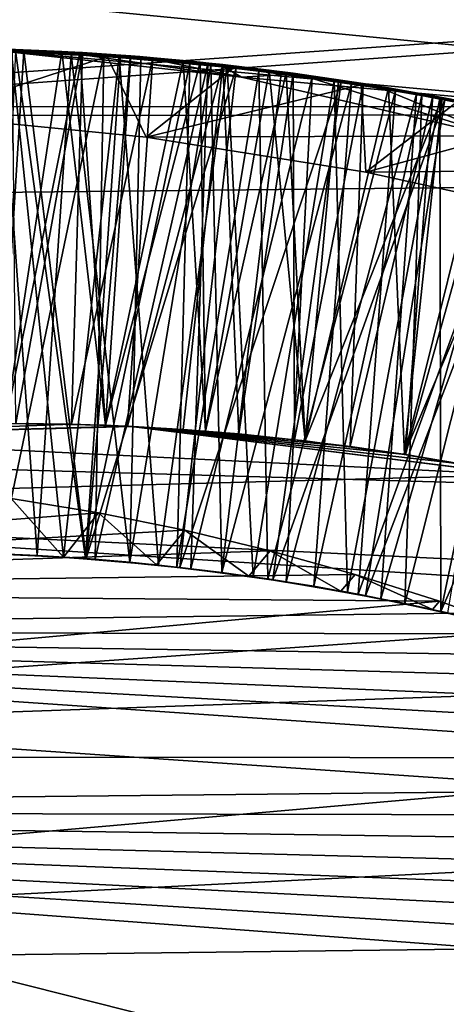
# Model space of a CAD drawing. Header units: metres. Extents: x -258 to 72, y -72 to 102.
# Tile 148 of 256: x -29.901 to -29.535, y 1.712 to 2.557. Entities that reach past the tile are written whole.
import ezdxf

# ---------------------------------------------------------------- set-up
doc = ezdxf.new("R2010")
doc.units = ezdxf.units.M
doc.layers.add('solid_FREESTAND_ASM_SW0005', color=7, linetype='CONTINUOUS')

msp = doc.modelspace()

# ---------------------------------------------------------------- linework, layer by layer
at = {"layer": 'solid_FREESTAND_ASM_SW0005'}
for points in [[(-76.866859, 13.5, 45.799999), (-18.621225, -13.5, 45.799999), (-19.621469, -11.999912, 45.799999)], [(-76.866859, -13.5, 45.799999), (-18.621225, -13.5, 45.799999), (-76.866859, 13.5, 45.799999)], [(-76.866859, 13.5, 45.799999), (-19.621469, -11.999912, 45.799999), (-20.501156, -10.426056, 45.799999)], [(-76.866859, 13.5, 45.799999), (-20.501156, -10.426056, 45.799999), (-21.254854, -8.788127, 45.799999)], [(-76.866859, 13.5, 45.799999), (-21.254854, -8.788127, 45.799999), (-21.877932, -7.096202, 45.799999)], [(-76.866859, 13.5, 45.799999), (-21.877932, -7.096202, 45.799999), (-22.366564, -5.36067, 45.799999)], [(-76.866859, 13.5, 45.799999), (-22.366564, -5.36067, 45.799999), (-22.717751, -3.592184, 45.799999)], [(-76.866859, 13.5, 45.799999), (-22.717751, -3.592184, 45.799999), (-22.929329, -1.801623, 45.799999)], [(-76.866859, 13.5, 45.799999), (-22.929329, -1.801623, 45.799999), (-23, 0, 45.799999)], [(-76.866859, 13.5, 45.799999), (-23, 0, 45.799999), (-22.929329, 1.801623, 45.799999)], [(-76.866859, 13.5, 45.799999), (-22.929329, 1.801623, 45.799999), (-22.717751, 3.592184, 45.799999)], [(-86.5, 5.75, 111.550003), (-86.5, -5.75, 111.550003), (-24.43742, -5.75, 111.550003)], [(-24.43742, 5.75, 111.550003), (-86.5, 5.75, 111.550003), (-24.43742, -5.75, 111.550003)], [(-56.184334, -5.75, 103.550003), (-25.868656, 5.75001, 103.550003), (-26.203732, 3.95151, 103.550003)], [(-56.184334, 5.75, 103.550003), (-25.868656, 5.75001, 103.550003), (-56.184334, -5.75, 103.550003)], [(-72.351036, 4.645123, -887), (72.5, 0, -887), (-72.5, 0, -887)], [(72.351036, 4.645118, -887), (72.5, 0, -887), (-72.351036, 4.645123, -887)], [(-56.184334, -5.75, 103.550003), (-26.203732, 3.95151, 103.550003), (-26.217653, 3.858066, 103.550003)], [(-32.785225, 3.391637, -872.137024), (-23.11738, 1.956201, -872), (-22.869822, 3.900164, -872)], [(-56.184334, -5.75, 103.550003), (-26.217653, 3.858066, 103.550003), (-26.414162, 2.131207, 103.550003)], [(-36, 3.48755, 43.415733), (-23.294249, 2.969961, 43.565071), (-23.357985, 2.476748, 43.683681)], [(-36, 2.345094, 43.711533), (-36, 3.48755, 43.415733), (-23.357985, 2.476748, 43.683681)], [(-36, 3.48755, 21.184269), (-36, 2.345094, 20.88847), (-23.218061, 3.467952, 21.178139)], [(-36, 2.345094, 20.88847), (-23.293415, 2.974416, 21.036104), (-23.218061, 3.467952, 21.178139)], [(-32.785225, 3.391637, -872.137024), (-32.886406, 0, -872.135803), (-23.11738, 1.956201, -872)], [(-36, 2.345094, 20.88847), (-30.375801, 2.478559, 20.916712), (-23.293415, 2.974416, 21.036104)], [(-23.293415, 2.974416, 21.036104), (-30.375801, 2.478559, 20.916712), (-30.173647, 2.482275, 20.917522)], [(-23.357544, 2.481168, 20.91728), (-23.293415, 2.974416, 21.036104), (-30.173647, 2.482275, 20.917522)], [(-32.105709, 2.785697, 17.728907), (-22.81871, 2.882088, 17.328077), (-22.921974, 1.892912, 17.148823)], [(-29.9373, 2.532046, 17.579008), (-32.105709, 2.785697, 17.728907), (-22.921974, 1.892912, 17.148823)], [(-29.92433, 2.098636, 20.328432), (-29.988853, 2.531998, 20.082981), (-29.897554, 2.529669, 20.078602)], [(-29.904446, 2.529958, 19.977798), (-29.897554, 2.529669, 20.078602), (-29.988853, 2.531998, 20.082981)], [(-29.981421, 2.474473, 20.915823), (-29.934107, 2.530247, 20.880812), (-29.825924, 2.525024, 20.875353)], [(-29.916769, 2.529713, 20.778353), (-29.965525, 2.099717, 20.531384), (-29.885885, 2.096897, 20.526711)], [(-29.908222, 2.530974, 19.179405), (-29.945257, 2.099286, 18.930698), (-29.863438, 2.095555, 18.92576)], [(-29.938728, 2.532224, 18.47987), (-29.849337, 2.528523, 18.47543), (-29.913225, 2.210238, 18.663347)], [(-29.864939, 2.529408, 18.376348), (-29.849337, 2.528523, 18.47543), (-29.938728, 2.532224, 18.47987)], [(-29.864939, 2.529408, 18.376348), (-29.938728, 2.532224, 18.47987), (-29.924471, 2.531853, 18.379257)], [(-29.710587, 2.507361, 17.563927), (-29.9373, 2.532046, 17.579008), (-22.921974, 1.892912, 17.148823)], [(-29.867317, 2.529445, 17.576651), (-29.9373, 2.532046, 17.579008), (-29.710587, 2.507361, 17.563927)], [(-29.867317, 2.529445, 17.576651), (-29.907108, 2.53119, 17.675663), (-29.9373, 2.532046, 17.579008)], [(-29.856924, 2.526982, 20.775427), (-29.825924, 2.525024, 20.875353), (-29.934107, 2.530247, 20.880812)], [(-29.856924, 2.526982, 20.775427), (-29.934107, 2.530247, 20.880812), (-29.916769, 2.529713, 20.778353)], [(-29.913225, 2.210238, 18.19272), (-29.864939, 2.529408, 18.376348), (-29.924471, 2.531853, 18.379257)], [(-29.843832, 2.094185, 20.323526), (-29.92433, 2.098636, 20.328432), (-29.897554, 2.529669, 20.078602)], [(-29.904446, 2.529958, 19.977798), (-29.922985, 2.098587, 19.728611), (-29.844433, 2.09423, 19.723705)], [(-29.918413, 2.098414, 19.528057), (-29.917488, 2.531321, 19.279041), (-29.82872, 2.526601, 19.274759)], [(-29.836065, 2.093591, 19.523069), (-29.918413, 2.098414, 19.528057), (-29.82872, 2.526601, 19.274759)], [(-29.908222, 2.530974, 19.179405), (-29.82872, 2.526601, 19.274759), (-29.917488, 2.531321, 19.279041)], [(-29.856924, 2.526982, 20.775427), (-29.916769, 2.529713, 20.778353), (-29.885885, 2.096897, 20.526711)], [(-29.913225, 2.210238, 18.19272), (-29.827337, 2.208568, 18.189848), (-29.864939, 2.529408, 18.376348)], [(-29.849337, 2.528523, 18.47543), (-29.827263, 2.208565, 18.656509), (-29.913225, 2.210238, 18.663347)], [(-29.815521, 2.525629, 19.174595), (-29.82872, 2.526601, 19.274759), (-29.908222, 2.530974, 19.179405)], [(-29.815521, 2.525629, 19.174595), (-29.908222, 2.530974, 19.179405), (-29.863438, 2.095555, 18.92576)], [(-29.904404, 2.21022, 17.860226), (-29.907108, 2.53119, 17.675663), (-29.847071, 2.528365, 17.672398)], [(-29.867317, 2.529445, 17.576651), (-29.847071, 2.528365, 17.672398), (-29.907108, 2.53119, 17.675663)], [(-29.814421, 2.5247, 19.972963), (-29.897554, 2.529669, 20.078602), (-29.904446, 2.529958, 19.977798)], [(-29.814421, 2.5247, 19.972963), (-29.904446, 2.529958, 19.977798), (-29.844433, 2.09423, 19.723705)], [(-29.856421, 2.209507, 17.856232), (-29.904404, 2.21022, 17.860226), (-29.847071, 2.528365, 17.672398)], [(-29.843832, 2.094185, 20.323526), (-29.897554, 2.529669, 20.078602), (-29.806145, 2.524057, 20.074118)], [(-29.814421, 2.5247, 19.972963), (-29.806145, 2.524057, 20.074118), (-29.897554, 2.529669, 20.078602)], [(-29.856924, 2.526982, 20.775427), (-29.885885, 2.096897, 20.526711), (-29.80648, 2.091064, 20.522028)], [(-29.867317, 2.529445, 17.576651), (-29.710587, 2.507361, 17.563927), (-29.797812, 2.524942, 17.573372)], [(-29.867317, 2.529445, 17.576651), (-29.797812, 2.524942, 17.573372), (-29.847071, 2.528365, 17.672398)], [(-29.805489, 2.525504, 18.373428), (-29.849337, 2.528523, 18.47543), (-29.864939, 2.529408, 18.376348)], [(-29.827337, 2.208568, 18.189848), (-29.805489, 2.525504, 18.373428), (-29.864939, 2.529408, 18.376348)], [(-29.796944, 2.522855, 20.772503), (-29.825924, 2.525024, 20.875353), (-29.856924, 2.526982, 20.775427)], [(-29.796944, 2.522855, 20.772503), (-29.856924, 2.526982, 20.775427), (-29.80648, 2.091064, 20.522028)], [(-29.856421, 2.209507, 17.856232), (-29.847071, 2.528365, 17.672398), (-29.786814, 2.524022, 17.669184)], [(-29.849337, 2.528523, 18.47543), (-29.760548, 2.521585, 18.471014), (-29.827263, 2.208565, 18.656509)], [(-29.805489, 2.525504, 18.373428), (-29.760548, 2.521585, 18.471014), (-29.849337, 2.528523, 18.47543)], [(-29.797812, 2.524942, 17.573372), (-29.786814, 2.524022, 17.669184), (-29.847071, 2.528365, 17.672398)], [(-29.836065, 2.093591, 19.523069), (-29.82872, 2.526601, 19.274759), (-29.739576, 2.518684, 19.270386)], [(-29.815521, 2.525629, 19.174595), (-29.739576, 2.518684, 19.270386), (-29.82872, 2.526601, 19.274759)], [(-29.792549, 2.455725, 20.911764), (-29.981421, 2.474473, 20.915823), (-29.825924, 2.525024, 20.875353)], [(-29.815521, 2.525629, 19.174595), (-29.863438, 2.095555, 18.92576), (-29.781824, 2.088636, 18.920776)], [(-29.808468, 2.207754, 17.852264), (-29.856421, 2.209507, 17.856232), (-29.786814, 2.524022, 17.669184)], [(-29.754929, 2.51948, 19.969801), (-29.814421, 2.5247, 19.972963), (-29.844433, 2.09423, 19.723705)], [(-29.754929, 2.51948, 19.969801), (-29.844433, 2.09423, 19.723705), (-29.766083, 2.086931, 19.718842)], [(-29.843832, 2.094185, 20.323526), (-29.806145, 2.524057, 20.074118), (-29.715187, 2.51522, 20.069544)], [(-29.753952, 2.085536, 19.518009), (-29.836065, 2.093591, 19.523069), (-29.739576, 2.518684, 19.270386)], [(-29.827337, 2.208568, 18.189848), (-29.746122, 2.520147, 18.370491), (-29.805489, 2.525504, 18.373428)], [(-29.827337, 2.208568, 18.189848), (-29.741558, 2.203561, 18.187014), (-29.746122, 2.520147, 18.370491)], [(-29.760548, 2.521585, 18.471014), (-29.741428, 2.203551, 18.649609), (-29.827263, 2.208565, 18.656509)], [(-29.792549, 2.455725, 20.911764), (-29.825924, 2.525024, 20.875353), (-29.717312, 2.51521, 20.869705)], [(-29.736818, 2.517311, 20.769577), (-29.717312, 2.51521, 20.869705), (-29.825924, 2.525024, 20.875353)], [(-29.736818, 2.517311, 20.769577), (-29.825924, 2.525024, 20.875353), (-29.796944, 2.522855, 20.772503)], [(-29.722925, 2.516851, 19.169714), (-29.739576, 2.518684, 19.270386), (-29.815521, 2.525629, 19.174595)], [(-29.722925, 2.516851, 19.169714), (-29.815521, 2.525629, 19.174595), (-29.781824, 2.088636, 18.920776)], [(-29.754929, 2.51948, 19.969801), (-29.806145, 2.524057, 20.074118), (-29.814421, 2.5247, 19.972963)], [(-29.808468, 2.207754, 17.852264), (-29.786814, 2.524022, 17.669184), (-29.726507, 2.518141, 17.666042)], [(-29.760565, 2.204959, 17.848326), (-29.808468, 2.207754, 17.852264), (-29.726507, 2.518141, 17.666042)], [(-29.736818, 2.517311, 20.769577), (-29.796944, 2.522855, 20.772503), (-29.80648, 2.091064, 20.522028)], [(-29.754929, 2.51948, 19.969801), (-29.715187, 2.51522, 20.069544), (-29.806145, 2.524057, 20.074118)], [(-29.746122, 2.520147, 18.370491), (-29.760548, 2.521585, 18.471014), (-29.805489, 2.525504, 18.373428)], [(-29.797812, 2.524942, 17.573372), (-29.710587, 2.507361, 17.563927), (-29.729662, 2.518487, 17.570059)], [(-29.797812, 2.524942, 17.573372), (-29.729662, 2.518487, 17.570059), (-29.786814, 2.524022, 17.669184)], [(-29.729662, 2.518487, 17.570059), (-29.726507, 2.518141, 17.666042), (-29.786814, 2.524022, 17.669184)], [(-29.695765, 2.512913, 19.966692), (-29.754929, 2.51948, 19.969801), (-29.766083, 2.086931, 19.718842)], [(-29.712738, 2.201126, 17.844416), (-29.760565, 2.204959, 17.848326), (-29.726507, 2.518141, 17.666042)], [(-29.760548, 2.521585, 18.471014), (-29.672253, 2.511447, 18.466599), (-29.741428, 2.203551, 18.649609)], [(-29.68675, 2.513333, 18.367533), (-29.672253, 2.511447, 18.466599), (-29.760548, 2.521585, 18.471014)], [(-29.68675, 2.513333, 18.367533), (-29.760548, 2.521585, 18.471014), (-29.746122, 2.520147, 18.370491)], [(-29.695765, 2.512913, 19.966692), (-29.715187, 2.51522, 20.069544), (-29.754929, 2.51948, 19.969801)], [(-29.753952, 2.085536, 19.518009), (-29.739576, 2.518684, 19.270386), (-29.649977, 2.507513, 19.265911)], [(-29.741558, 2.203561, 18.187014), (-29.68675, 2.513333, 18.367533), (-29.746122, 2.520147, 18.370491)], [(-29.722925, 2.516851, 19.169714), (-29.649977, 2.507513, 19.265911), (-29.739576, 2.518684, 19.270386)], [(-29.729662, 2.518487, 17.570059), (-29.710587, 2.507361, 17.563927), (-29.662579, 2.510232, 17.566748)], [(-29.729662, 2.518487, 17.570059), (-29.662579, 2.510232, 17.566748), (-29.726507, 2.518141, 17.666042)], [(-29.712738, 2.201126, 17.844416), (-29.726507, 2.518141, 17.666042), (-29.66625, 2.510734, 17.66297)], [(-29.662579, 2.510232, 17.566748), (-29.66625, 2.510734, 17.66297), (-29.726507, 2.518141, 17.666042)], [(-29.763557, 2.086647, 20.31856), (-29.843832, 2.094185, 20.323526), (-29.715187, 2.51522, 20.069544)], [(-29.736818, 2.517311, 20.769577), (-29.80648, 2.091064, 20.522028), (-29.727352, 2.082226, 20.517319)], [(-29.792549, 2.455725, 20.911764), (-29.717312, 2.51521, 20.869705), (-29.607916, 2.500639, 20.863874)], [(-29.722925, 2.516851, 19.169714), (-29.781824, 2.088636, 18.920776), (-29.700541, 2.078539, 18.915747)], [(-29.695765, 2.512913, 19.966692), (-29.766083, 2.086931, 19.718842), (-29.688082, 2.076706, 19.714043)], [(-29.763557, 2.086647, 20.31856), (-29.715187, 2.51522, 20.069544), (-29.625122, 2.503252, 20.064915)], [(-29.741558, 2.203561, 18.187014), (-29.656069, 2.195227, 18.184195), (-29.68675, 2.513333, 18.367533)], [(-29.672253, 2.511447, 18.466599), (-29.655836, 2.195199, 18.642658), (-29.741428, 2.203551, 18.649609)], [(-29.676559, 2.510335, 20.766645), (-29.717312, 2.51521, 20.869705), (-29.736818, 2.517311, 20.769577)], [(-29.676559, 2.510335, 20.766645), (-29.736818, 2.517311, 20.769577), (-29.727352, 2.082226, 20.517319)], [(-29.616154, 2.501902, 20.763699), (-29.676559, 2.510335, 20.766645), (-29.727352, 2.082226, 20.517319)], [(-29.631016, 2.504734, 19.164804), (-29.649977, 2.507513, 19.265911), (-29.722925, 2.516851, 19.169714)], [(-29.631016, 2.504734, 19.164804), (-29.722925, 2.516851, 19.169714), (-29.700541, 2.078539, 18.915747)], [(-29.616154, 2.501902, 20.763699), (-29.607916, 2.500639, 20.863874), (-29.717312, 2.51521, 20.869705)], [(-29.616154, 2.501902, 20.763699), (-29.717312, 2.51521, 20.869705), (-29.676559, 2.510335, 20.766645)], [(-29.695765, 2.512913, 19.966692), (-29.625122, 2.503252, 20.064915), (-29.715187, 2.51522, 20.069544)], [(-29.665009, 2.196256, 17.840536), (-29.712738, 2.201126, 17.844416), (-29.66625, 2.510734, 17.66297)], [(-29.662579, 2.510232, 17.566748), (-29.710587, 2.507361, 17.563927), (-29.487303, 2.455521, 17.543907)], [(-29.578304, 2.495755, 19.960642), (-29.625122, 2.503252, 20.064915), (-29.695765, 2.512913, 19.966692)], [(-29.578304, 2.495755, 19.960642), (-29.695765, 2.512913, 19.966692), (-29.688082, 2.076706, 19.714043)], [(-29.627377, 2.50506, 18.36455), (-29.672253, 2.511447, 18.466599), (-29.68675, 2.513333, 18.367533)], [(-29.656069, 2.195227, 18.184195), (-29.627377, 2.50506, 18.36455), (-29.68675, 2.513333, 18.367533)], [(-29.672253, 2.511447, 18.466599), (-29.584288, 2.498141, 18.46216), (-29.655836, 2.195199, 18.642658)], [(-29.627377, 2.50506, 18.36455), (-29.584288, 2.498141, 18.46216), (-29.672253, 2.511447, 18.466599)], [(-29.665009, 2.196256, 17.840536), (-29.66625, 2.510734, 17.66297), (-29.606153, 2.50182, 17.659964)], [(-29.662579, 2.510232, 17.566748), (-29.606153, 2.50182, 17.659964), (-29.66625, 2.510734, 17.66297)], [(-29.662579, 2.510232, 17.566748), (-29.487303, 2.455521, 17.543907), (-29.59635, 2.500223, 17.563421)], [(-29.662579, 2.510232, 17.566748), (-29.59635, 2.500223, 17.563421), (-29.606153, 2.50182, 17.659964)], [(-29.683624, 2.076031, 20.313551), (-29.763557, 2.086647, 20.31856), (-29.625122, 2.503252, 20.064915)], [(-29.67222, 2.074261, 19.512896), (-29.753952, 2.085536, 19.518009), (-29.649977, 2.507513, 19.265911)], [(-29.616154, 2.501902, 20.763699), (-29.727352, 2.082226, 20.517319), (-29.648623, 2.070395, 20.512575)], [(-29.487303, 2.455521, 17.543907), (-29.710587, 2.507361, 17.563927), (-22.921974, 1.892912, 17.148823)], [(-29.631016, 2.504734, 19.164804), (-29.700541, 2.078539, 18.915747), (-29.619711, 2.065279, 18.910673)], [(-29.683624, 2.076031, 20.313551), (-29.625122, 2.503252, 20.064915), (-29.536066, 2.488233, 20.060244)], [(-29.67222, 2.074261, 19.512896), (-29.649977, 2.507513, 19.265911), (-29.560247, 2.493077, 19.261351)], [(-29.617399, 2.190351, 17.836691), (-29.665009, 2.196256, 17.840536), (-29.606153, 2.50182, 17.659964)], [(-29.656069, 2.195227, 18.184195), (-29.538227, 2.489889, 18.360027), (-29.627377, 2.50506, 18.36455)], [(-29.631016, 2.504734, 19.164804), (-29.560247, 2.493077, 19.261351), (-29.649977, 2.507513, 19.265911)], [(-29.555674, 2.491994, 20.760738), (-29.616154, 2.501902, 20.763699), (-29.648623, 2.070395, 20.512575)], [(-29.540314, 2.489426, 19.159908), (-29.560247, 2.493077, 19.261351), (-29.631016, 2.504734, 19.164804)], [(-29.540314, 2.489426, 19.159908), (-29.631016, 2.504734, 19.164804), (-29.619711, 2.065279, 18.910673)], [(-29.538227, 2.489889, 18.360027), (-29.584288, 2.498141, 18.46216), (-29.627377, 2.50506, 18.36455)], [(-29.578304, 2.495755, 19.960642), (-29.536066, 2.488233, 20.060244), (-29.625122, 2.503252, 20.064915)], [(-29.617399, 2.190351, 17.836691), (-29.606153, 2.50182, 17.659964), (-29.546402, 2.491446, 17.657026)], [(-29.555674, 2.491994, 20.760738), (-29.607916, 2.500639, 20.863874), (-29.616154, 2.501902, 20.763699)], [(-29.59635, 2.500223, 17.563421), (-29.546402, 2.491446, 17.657026), (-29.606153, 2.50182, 17.659964)], [(-29.603964, 2.42581, 20.905355), (-29.792549, 2.455725, 20.911764), (-29.607916, 2.500639, 20.863874)], [(-29.578304, 2.495755, 19.960642), (-29.688082, 2.076706, 19.714043), (-29.610523, 2.063567, 19.709316)], [(-29.59099, 2.059784, 19.507753), (-29.67222, 2.074261, 19.512896), (-29.560247, 2.493077, 19.261351)], [(-29.584288, 2.498141, 18.46216), (-29.570612, 2.183522, 18.635683), (-29.655836, 2.195199, 18.642658)], [(-29.461563, 2.473198, 19.954786), (-29.578304, 2.495755, 19.960642), (-29.610523, 2.063567, 19.709316)], [(-29.603964, 2.42581, 20.905355), (-29.607916, 2.500639, 20.863874), (-29.525244, 2.486451, 20.859394)], [(-29.555674, 2.491994, 20.760738), (-29.525244, 2.486451, 20.859394), (-29.607916, 2.500639, 20.863874)], [(-29.59635, 2.500223, 17.563421), (-29.487303, 2.455521, 17.543907), (-29.530842, 2.488495, 17.560076)], [(-29.59635, 2.500223, 17.563421), (-29.530842, 2.488495, 17.560076), (-29.546402, 2.491446, 17.657026)], [(-29.59099, 2.059784, 19.507753), (-29.560247, 2.493077, 19.261351), (-29.470787, 2.475412, 19.256727)], [(-29.584288, 2.498141, 18.46216), (-29.496508, 2.481649, 18.457691), (-29.570612, 2.183522, 18.635683)], [(-29.538227, 2.489889, 18.360027), (-29.496508, 2.481649, 18.457691), (-29.584288, 2.498141, 18.46216)], [(-29.461563, 2.473198, 19.954786), (-29.536066, 2.488233, 20.060244), (-29.578304, 2.495755, 19.960642)], [(-29.540314, 2.489426, 19.159908), (-29.470787, 2.475412, 19.256727), (-29.560247, 2.493077, 19.261351)], [(-29.604155, 2.062355, 20.308519), (-29.683624, 2.076031, 20.313551), (-29.536066, 2.488233, 20.060244)], [(-29.656069, 2.195227, 18.184195), (-29.57095, 2.183575, 18.181368), (-29.538227, 2.489889, 18.360027)], [(-29.555674, 2.491994, 20.760738), (-29.648623, 2.070395, 20.512575), (-29.570414, 2.055591, 20.507793)], [(-29.540314, 2.489426, 19.159908), (-29.619711, 2.065279, 18.910673), (-29.539455, 2.048877, 18.905567)], [(-29.569929, 2.183414, 17.832878), (-29.617399, 2.190351, 17.836691), (-29.546402, 2.491446, 17.657026)], [(-29.604155, 2.062355, 20.308519), (-29.536066, 2.488233, 20.060244), (-29.448025, 2.470221, 20.055548)], [(-29.603964, 2.42581, 20.905355), (-29.525244, 2.486451, 20.859394), (-29.442467, 2.469443, 20.854858)], [(-29.57095, 2.183575, 18.181368), (-29.448889, 2.471348, 18.355438), (-29.538227, 2.489889, 18.360027)], [(-29.464996, 2.474354, 20.756268), (-29.555674, 2.491994, 20.760738), (-29.570414, 2.055591, 20.507793)], [(-29.569929, 2.183414, 17.832878), (-29.546402, 2.491446, 17.657026), (-29.487095, 2.479646, 17.654154)], [(-29.464996, 2.474354, 20.756268), (-29.525244, 2.486451, 20.859394), (-29.555674, 2.491994, 20.760738)], [(-29.530842, 2.488495, 17.560076), (-29.487095, 2.479646, 17.654154), (-29.546402, 2.491446, 17.657026)], [(-29.451109, 2.471084, 19.155058), (-29.470787, 2.475412, 19.256727), (-29.540314, 2.489426, 19.159908)], [(-29.451109, 2.471084, 19.155058), (-29.540314, 2.489426, 19.159908), (-29.539455, 2.048877, 18.905567)], [(-29.448889, 2.471348, 18.355438), (-29.496508, 2.481649, 18.457691), (-29.538227, 2.489889, 18.360027)], [(-29.461563, 2.473198, 19.954786), (-29.448025, 2.470221, 20.055548), (-29.536066, 2.488233, 20.060244)], [(-36, 2.345094, 43.711533), (-23.357985, 2.476748, 43.683681), (-23.40999, 1.984149, 43.779793)], [(-23.357544, 2.481168, 20.91728), (-30.173647, 2.482275, 20.917522), (-29.981421, 2.474473, 20.915823)], [(-23.357544, 2.481168, 20.91728), (-29.981421, 2.474473, 20.915823), (-29.792549, 2.455725, 20.911764)], [(-23.357544, 2.481168, 20.91728), (-29.792549, 2.455725, 20.911764), (-29.603964, 2.42581, 20.905355)], [(-23.357544, 2.481168, 20.91728), (-29.603964, 2.42581, 20.905355), (-29.416166, 2.384668, 20.896673)], [(-29.496508, 2.481649, 18.457691), (-29.485931, 2.168541, 18.628712), (-29.570612, 2.183522, 18.635683)], [(-29.522625, 2.17545, 17.8291), (-29.569929, 2.183414, 17.832878), (-29.487095, 2.479646, 17.654154)], [(-29.461563, 2.473198, 19.954786), (-29.610523, 2.063567, 19.709316), (-29.533478, 2.047525, 19.704647)], [(-29.525267, 2.045636, 20.303486), (-29.604155, 2.062355, 20.308519), (-29.448025, 2.470221, 20.055548)], [(-29.416166, 2.384668, 20.896673), (-29.603964, 2.42581, 20.905355), (-29.442467, 2.469443, 20.854858)], [(-29.510395, 2.042128, 19.502602), (-29.59099, 2.059784, 19.507753), (-29.470787, 2.475412, 19.256727)], [(-29.57095, 2.183575, 18.181368), (-29.486362, 2.168626, 18.178518), (-29.448889, 2.471348, 18.355438)], [(-29.464996, 2.474354, 20.756268), (-29.570414, 2.055591, 20.507793), (-29.492821, 2.037834, 20.502968)], [(-29.36327, 2.449781, 19.150257), (-29.451109, 2.471084, 19.155058), (-29.539455, 2.048877, 18.905567)], [(-29.36327, 2.449781, 19.150257), (-29.539455, 2.048877, 18.905567), (-29.459898, 2.029357, 18.90044)], [(-36, 2.345094, 43.711533), (-23.40999, 1.984149, 43.779793), (-23.450001, 1.491888, 43.85408)], [(-36, 1.178601, 43.890228), (-36, 2.345094, 43.711533), (-23.450001, 1.491888, 43.85408)], [(-30.139029, 2.198673, 17.799999), (-29.904404, 2.21022, 17.860226), (-29.856421, 2.209507, 17.856232)], [(-30.139029, 2.198673, 17.799999), (-29.856421, 2.209507, 17.856232), (-29.808468, 2.207754, 17.852264)], [(-30.139029, 2.198673, 17.799999), (-29.808468, 2.207754, 17.852264), (-29.805248, 2.207598, 17.799999)], [(-30.139029, 2.198673, 17.799999), (-29.805248, 2.207598, 17.799999), (-29.473944, 2.166144, 17.799999)], [(-29.913225, 2.210238, 18.19272), (-29.913225, 2.210238, 18.663347), (-29.827263, 2.208565, 18.656509)], [(-29.913225, 2.210238, 18.19272), (-29.827263, 2.208565, 18.656509), (-29.827337, 2.208568, 18.189848)], [(-29.827337, 2.208568, 18.189848), (-29.827263, 2.208565, 18.656509), (-29.741558, 2.203561, 18.187014)], [(-29.741558, 2.203561, 18.187014), (-29.827263, 2.208565, 18.656509), (-29.741428, 2.203551, 18.649609)], [(-29.805248, 2.207598, 17.799999), (-29.808468, 2.207754, 17.852264), (-29.760565, 2.204959, 17.848326)], [(-29.805248, 2.207598, 17.799999), (-29.760565, 2.204959, 17.848326), (-29.712738, 2.201126, 17.844416)], [(-29.805248, 2.207598, 17.799999), (-29.712738, 2.201126, 17.844416), (-29.665009, 2.196256, 17.840536)], [(-29.805248, 2.207598, 17.799999), (-29.665009, 2.196256, 17.840536), (-29.617399, 2.190351, 17.836691)], [(-29.805248, 2.207598, 17.799999), (-29.617399, 2.190351, 17.836691), (-29.569929, 2.183414, 17.832878)], [(-29.805248, 2.207598, 17.799999), (-29.569929, 2.183414, 17.832878), (-29.522625, 2.17545, 17.8291)], [(-29.805248, 2.207598, 17.799999), (-29.522625, 2.17545, 17.8291), (-29.475504, 2.16646, 17.825354)], [(-29.805248, 2.207598, 17.799999), (-29.475504, 2.16646, 17.825354), (-29.473944, 2.166144, 17.799999)], [(-30.467646, 2.139572, 17.799999), (-30.139029, 2.198673, 17.799999), (-29.473944, 2.166144, 17.799999)], [(-29.741558, 2.203561, 18.187014), (-29.741428, 2.203551, 18.649609), (-29.656069, 2.195227, 18.184195)], [(-29.656069, 2.195227, 18.184195), (-29.741428, 2.203551, 18.649609), (-29.655836, 2.195199, 18.642658)], [(-29.656069, 2.195227, 18.184195), (-29.655836, 2.195199, 18.642658), (-29.57095, 2.183575, 18.181368)], [(-29.57095, 2.183575, 18.181368), (-29.655836, 2.195199, 18.642658), (-29.570612, 2.183522, 18.635683)], [(-29.57095, 2.183575, 18.181368), (-29.570612, 2.183522, 18.635683), (-29.486362, 2.168626, 18.178518)], [(-29.486362, 2.168626, 18.178518), (-29.570612, 2.183522, 18.635683), (-29.485931, 2.168541, 18.628712)], [(-30.467646, 2.139572, 17.799999), (-29.473944, 2.166144, 17.799999), (-29.15266, 2.075257, 17.799999)], [(-30.783621, 2.031641, 17.799999), (-30.467646, 2.139572, 17.799999), (-29.109919, 2.052504, 17.799999)], [(-30.696705, 2.066715, 18.700001), (-29.83342, 2.133519, 18.700001), (-29.908239, 2.14574, 18.700001)], [(-30.467646, 2.139572, 17.799999), (-29.15266, 2.075257, 17.799999), (-29.109919, 2.052504, 17.799999)], [(-29.863441, 2.095555, 18.72473), (-29.943382, 2.099237, 18.729517), (-29.908239, 2.14574, 18.700001)], [(-29.863441, 2.095555, 18.72473), (-29.908239, 2.14574, 18.700001), (-29.83342, 2.133519, 18.700001)], [(-56.184334, -5.75, 103.550003), (-26.414162, 2.131207, 103.550003), (-26.429197, 1.935864, 103.550003)], [(-30.696705, 2.066715, 18.700001), (-29.759344, 2.118595, 18.700001), (-29.83342, 2.133519, 18.700001)], [(-29.783665, 2.088827, 18.719873), (-29.863441, 2.095555, 18.72473), (-29.83342, 2.133519, 18.700001)], [(-29.783665, 2.088827, 18.719873), (-29.83342, 2.133519, 18.700001), (-29.759344, 2.118595, 18.700001)], [(-30.696705, 2.066715, 18.700001), (-29.685879, 2.100953, 18.700001), (-29.759344, 2.118595, 18.700001)], [(-29.704222, 2.079066, 18.714956), (-29.783665, 2.088827, 18.719873), (-29.759344, 2.118595, 18.700001)], [(-29.704222, 2.079066, 18.714956), (-29.759344, 2.118595, 18.700001), (-29.685879, 2.100953, 18.700001)], [(-30.696705, 2.066715, 18.700001), (-29.612955, 2.08059, 18.700001), (-29.685879, 2.100953, 18.700001)], [(-29.885885, 2.096897, 20.526711), (-29.965525, 2.099717, 20.531384), (-29.92433, 2.098636, 20.328432)], [(-29.945257, 2.099286, 18.930698), (-29.943382, 2.099237, 18.729517), (-29.863441, 2.095555, 18.72473)], [(-29.863438, 2.095555, 18.92576), (-29.945257, 2.099286, 18.930698), (-29.863441, 2.095555, 18.72473)], [(-29.885885, 2.096897, 20.526711), (-29.92433, 2.098636, 20.328432), (-29.843832, 2.094185, 20.323526)], [(-29.844433, 2.09423, 19.723705), (-29.922985, 2.098587, 19.728611), (-29.918413, 2.098414, 19.528057)], [(-29.844433, 2.09423, 19.723705), (-29.918413, 2.098414, 19.528057), (-29.836065, 2.093591, 19.523069)], [(-29.80648, 2.091064, 20.522028), (-29.885885, 2.096897, 20.526711), (-29.843832, 2.094185, 20.323526)], [(-29.863438, 2.095555, 18.92576), (-29.863441, 2.095555, 18.72473), (-29.783665, 2.088827, 18.719873)], [(-29.781824, 2.088636, 18.920776), (-29.863438, 2.095555, 18.92576), (-29.783665, 2.088827, 18.719873)], [(-29.625214, 2.066285, 18.709991), (-29.704222, 2.079066, 18.714956), (-29.685879, 2.100953, 18.700001)], [(-29.625214, 2.066285, 18.709991), (-29.685879, 2.100953, 18.700001), (-29.612955, 2.08059, 18.700001)], [(-29.766083, 2.086931, 19.718842), (-29.844433, 2.09423, 19.723705), (-29.836065, 2.093591, 19.523069)], [(-29.80648, 2.091064, 20.522028), (-29.843832, 2.094185, 20.323526), (-29.763557, 2.086647, 20.31856)], [(-29.766083, 2.086931, 19.718842), (-29.836065, 2.093591, 19.523069), (-29.753952, 2.085536, 19.518009)], [(-29.727352, 2.082226, 20.517319), (-29.80648, 2.091064, 20.522028), (-29.763557, 2.086647, 20.31856)], [(-29.781824, 2.088636, 18.920776), (-29.783665, 2.088827, 18.719873), (-29.704222, 2.079066, 18.714956)], [(-29.700541, 2.078539, 18.915747), (-29.781824, 2.088636, 18.920776), (-29.704222, 2.079066, 18.714956)], [(-30.696705, 2.066715, 18.700001), (-29.540634, 2.057522, 18.700001), (-29.612955, 2.08059, 18.700001)], [(-29.688082, 2.076706, 19.714043), (-29.766083, 2.086931, 19.718842), (-29.753952, 2.085536, 19.518009)], [(-29.727352, 2.082226, 20.517319), (-29.763557, 2.086647, 20.31856), (-29.683624, 2.076031, 20.313551)], [(-29.688082, 2.076706, 19.714043), (-29.753952, 2.085536, 19.518009), (-29.67222, 2.074261, 19.512896)], [(-29.648623, 2.070395, 20.512575), (-29.727352, 2.082226, 20.517319), (-29.683624, 2.076031, 20.313551)], [(-29.700541, 2.078539, 18.915747), (-29.704222, 2.079066, 18.714956), (-29.625214, 2.066285, 18.709991)], [(-29.546722, 2.050497, 18.704998), (-29.625214, 2.066285, 18.709991), (-29.612955, 2.08059, 18.700001)], [(-29.546722, 2.050497, 18.704998), (-29.612955, 2.08059, 18.700001), (-29.540634, 2.057522, 18.700001)], [(-29.619711, 2.065279, 18.910673), (-29.700541, 2.078539, 18.915747), (-29.625214, 2.066285, 18.709991)], [(-29.610523, 2.063567, 19.709316), (-29.688082, 2.076706, 19.714043), (-29.67222, 2.074261, 19.512896)], [(-29.648623, 2.070395, 20.512575), (-29.683624, 2.076031, 20.313551), (-29.604155, 2.062355, 20.308519)], [(-29.610523, 2.063567, 19.709316), (-29.67222, 2.074261, 19.512896), (-29.59099, 2.059784, 19.507753)], [(-29.570414, 2.055591, 20.507793), (-29.648623, 2.070395, 20.512575), (-29.604155, 2.062355, 20.308519)], [(-30.696705, 2.066715, 18.700001), (-31.00041, 1.924366, 18.700001), (-29.540634, 2.057522, 18.700001)], [(-29.619711, 2.065279, 18.910673), (-29.625214, 2.066285, 18.709991), (-29.546722, 2.050497, 18.704998)], [(-29.539455, 2.048877, 18.905567), (-29.619711, 2.065279, 18.910673), (-29.546722, 2.050497, 18.704998)], [(-29.533478, 2.047525, 19.704647), (-29.610523, 2.063567, 19.709316), (-29.59099, 2.059784, 19.507753)], [(-29.570414, 2.055591, 20.507793), (-29.604155, 2.062355, 20.308519), (-29.525267, 2.045636, 20.303486)], [(-31.00041, 1.924366, 18.700001), (-29.468903, 2.031732, 18.700001), (-29.540634, 2.057522, 18.700001)], [(-29.533478, 2.047525, 19.704647), (-29.59099, 2.059784, 19.507753), (-29.510395, 2.042128, 19.502602)], [(-29.492821, 2.037834, 20.502968), (-29.570414, 2.055591, 20.507793), (-29.525267, 2.045636, 20.303486)], [(-29.546722, 2.050497, 18.704998), (-29.540634, 2.057522, 18.700001), (-29.468903, 2.031732, 18.700001)], [(-30.783621, 2.031641, 17.799999), (-29.109919, 2.052504, 17.799999), (-29.067944, 2.029001, 17.799999)], [(-29.539455, 2.048877, 18.905567), (-29.546722, 2.050497, 18.704998), (-29.468903, 2.031732, 18.700001)], [(-29.459898, 2.029357, 18.90044), (-29.539455, 2.048877, 18.905567), (-29.468903, 2.031732, 18.700001)], [(-31.079723, 1.877347, 17.799999), (-30.783621, 2.031641, 17.799999), (-28.87006, 1.900763, 17.799999)], [(-31.00041, 1.924366, 18.700001), (-29.310688, 1.983645, 18.700001), (-29.468903, 2.031732, 18.700001)], [(-30.783621, 2.031641, 17.799999), (-29.067944, 2.029001, 17.799999), (-29.026728, 2.004736, 17.799999)], [(-30.783621, 2.031641, 17.799999), (-29.026728, 2.004736, 17.799999), (-28.986317, 1.97976, 17.799999)], [(-30.783621, 2.031641, 17.799999), (-28.986317, 1.97976, 17.799999), (-28.946726, 1.954087, 17.799999)], [(-30.783621, 2.031641, 17.799999), (-28.946726, 1.954087, 17.799999), (-28.907972, 1.927753, 17.799999)], [(-30.783621, 2.031641, 17.799999), (-28.907972, 1.927753, 17.799999), (-28.87006, 1.900763, 17.799999)], [(-31.00041, 1.924366, 18.700001), (-29.15675, 1.923259, 18.700001), (-29.310688, 1.983645, 18.700001)], [(-32.886406, 0, -872.135803), (-23.200001, 0, -872), (-23.11738, 1.956201, -872)], [(-56.184334, -5.75, 103.550003), (-26.429197, 1.935864, 103.550003), (-26.49826, 0.303701, 103.550003)], [(-31.00041, 1.924366, 18.700001), (-31.279083, 1.737695, 18.700001), (-29.15675, 1.923259, 18.700001)], [(-31.279083, 1.737695, 18.700001), (-29.008039, 1.85095, 18.700001), (-29.15675, 1.923259, 18.700001)], [(-31.079723, 1.877347, 17.799999), (-28.87006, 1.900763, 17.799999), (-28.833046, 1.873185, 17.799999)], [(-31.349211, 1.680208, 17.799999), (-31.079723, 1.877347, 17.799999), (-28.628578, 1.694949, 17.799999)], [(-31.079723, 1.877347, 17.799999), (-28.833046, 1.873185, 17.799999), (-28.796928, 1.845023, 17.799999)], [(-31.079723, 1.877347, 17.799999), (-28.796928, 1.845023, 17.799999), (-28.761669, 1.816275, 17.799999)], [(-31.079723, 1.877347, 17.799999), (-28.761669, 1.816275, 17.799999), (-28.727259, 1.786931, 17.799999)], [(-31.079723, 1.877347, 17.799999), (-28.727259, 1.786931, 17.799999), (-28.693626, 1.75695, 17.799999)], [(-31.079723, 1.877347, 17.799999), (-28.693626, 1.75695, 17.799999), (-28.660757, 1.726309, 17.799999)], [(-31.079723, 1.877347, 17.799999), (-28.660757, 1.726309, 17.799999), (-28.628578, 1.694949, 17.799999)], [(-31.279083, 1.737695, 18.700001), (-28.865482, 1.767164, 18.700001), (-29.008039, 1.85095, 18.700001)], [(-31.279083, 1.737695, 18.700001), (-28.729958, 1.672421, 18.700001), (-28.865482, 1.767164, 18.700001)], [(-31.279083, 1.737695, 18.700001), (-31.526295, 1.511012, 18.700001), (-28.729958, 1.672421, 18.700001)]]:
    msp.add_3dface(points, dxfattribs=at)

doc.saveas('drawing.dxf')
